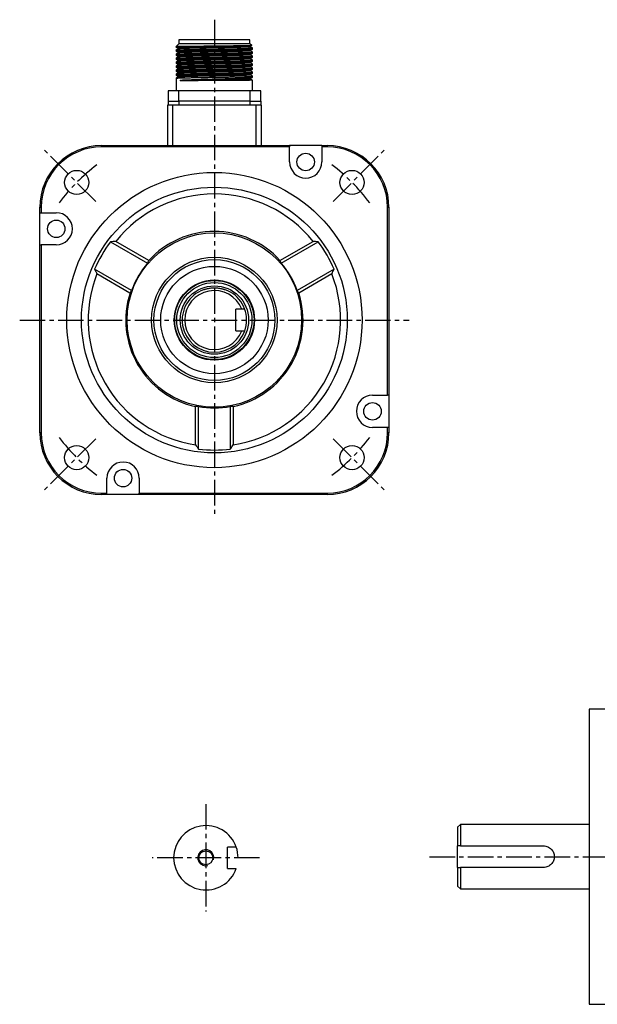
# Model space of a CAD drawing. Header units: millimetres. Extents: x 32176 to 34297, y 9810 to 10609.
# Tile 26 of 32: x 33770 to 33985, y 9969 to 10336. Entities that reach past the tile are written whole.
import ezdxf

# ---------------------------------------------------------------- set-up
doc = ezdxf.new("R2010")
doc.units = ezdxf.units.MM
doc.linetypes.add('CENTER2', pattern=[28.575, 19.05, -3.175, 3.175, -3.175])
doc.layers.add('Center', color=1, linetype='CENTER2')
doc.layers.add('Dim', color=2, linetype='Continuous')

msp = doc.modelspace()

# ---------------------------------------------------------------- linework, layer by layer
at = {"color": 7, "linetype": 'Continuous', "lineweight": 25}
for p, q in [((33828.95, 10326.91), (33828.34, 10326.29)), ((33828.34, 10326.29), (33828.34, 10326.11)), ((33832.4, 10326.29), (33828.34, 10326.29)), ((33829.34, 10327.29), (33828.96, 10326.92)), ((33829.34, 10328.79), (33829.34, 10327.29)), ((33842.59, 10328.79), (33829.34, 10328.79)), ((33855.84, 10327.29), (33829.34, 10327.29)), ((33855.84, 10328.79), (33842.59, 10328.79)), ((33855.84, 10327.29), (33855.84, 10328.79)), ((33856.48, 10326.65), (33855.84, 10327.29)), ((33856.06, 10326.18), (33856.06, 10326.42)), ((33856.48, 10326.65), (33856.07, 10326.42)), ((33856.07, 10326.42), (33856.07, 10326.17)), ((33856.07, 10326.17), (33856.84, 10325.73)), ((33828.34, 10324.98), (33828.34, 10324.61)), ((33828.34, 10323.48), (33828.34, 10323.11)), ((33829.1, 10325.67), (33829.1, 10325.42)), ((33829.1, 10324.17), (33829.1, 10323.92)), ((33829.1, 10322.67), (33829.1, 10322.42)), ((33856.07, 10324.67), (33856.07, 10324.91)), ((33856.07, 10323.17), (33856.07, 10323.41)), ((33856.84, 10325.36), (33856.84, 10325.73)), ((33856.84, 10323.86), (33856.84, 10324.23)), ((33856.84, 10322.36), (33856.84, 10322.73)), ((33828.34, 10321.98), (33828.34, 10321.61)), ((33828.34, 10320.48), (33828.34, 10320.11)), ((33828.34, 10318.98), (33828.34, 10318.61)), ((33829.1, 10321.17), (33829.1, 10320.92)), ((33829.1, 10319.67), (33829.1, 10319.42)), ((33856.07, 10321.67), (33856.07, 10321.91)), ((33856.07, 10320.17), (33856.07, 10320.41)), ((33856.07, 10318.67), (33856.07, 10318.91)), ((33856.84, 10320.86), (33856.84, 10321.23)), ((33856.84, 10319.36), (33856.84, 10319.73)), ((33828.34, 10317.48), (33828.34, 10317.11)), ((33828.34, 10315.98), (33828.34, 10315.61)), ((33829.1, 10318.17), (33829.1, 10317.92)), ((33829.1, 10316.67), (33829.1, 10316.42)), ((33829.1, 10315.17), (33829.1, 10314.92)), ((33856.07, 10317.17), (33856.07, 10317.41)), ((33856.07, 10315.67), (33856.07, 10315.91)), ((33856.84, 10317.86), (33856.84, 10318.23)), ((33856.84, 10316.36), (33856.84, 10316.73)), ((33856.84, 10314.86), (33856.84, 10315.23)), ((33828.34, 10314.48), (33828.34, 10309.79)), ((33829.83, 10313.78), (33829.83, 10313.53)), ((33856.08, 10314.16), (33856.08, 10314.41)), ((33856.84, 10313.73), (33856.08, 10314.16)), ((33856.84, 10309.79), (33856.84, 10313.73)), ((33825.34, 10309.79), (33825.34, 10305.89)), ((33829.34, 10309.79), (33825.34, 10309.79)), ((33829.34, 10305.89), (33829.34, 10309.79)), ((33855.84, 10309.79), (33829.34, 10309.79)), ((33855.84, 10309.79), (33855.84, 10305.89)), ((33859.84, 10309.79), (33855.84, 10309.79)), ((33859.84, 10305.89), (33859.84, 10309.79)), ((33827.09, 10304.39), (33825.09, 10304.39)), ((33825.09, 10304.39), (33825.09, 10289.39)), ((33825.34, 10305.89), (33829.34, 10305.89)), ((33825.34, 10305.89), (33825.34, 10304.39)), ((33858.09, 10304.39), (33827.09, 10304.39)), ((33827.09, 10289.39), (33827.09, 10304.39)), ((33855.84, 10305.89), (33829.34, 10305.89)), ((33829.34, 10305.89), (33829.34, 10304.39)), ((33855.84, 10305.89), (33859.84, 10305.89)), ((33855.84, 10305.89), (33855.84, 10304.39)), ((33860.09, 10304.39), (33858.09, 10304.39)), ((33858.09, 10289.39), (33858.09, 10304.39)), ((33859.84, 10305.89), (33859.84, 10304.39)), ((33860.09, 10289.39), (33860.09, 10304.39)), ((33800.59, 10288.89), (33800.59, 10289.39)), ((33800.59, 10289.39), (33870.59, 10289.39)), ((33870.59, 10289.39), (33870.59, 10288.89)), ((33882.59, 10289.39), (33870.59, 10289.39)), ((33882.59, 10289.39), (33882.59, 10288.89)), ((33882.59, 10289.39), (33884.59, 10289.39)), ((33884.59, 10289.39), (33884.59, 10288.89)), ((33870.59, 10288.89), (33800.59, 10288.89)), ((33870.59, 10283.28), (33870.59, 10288.89)), ((33884.59, 10288.89), (33882.59, 10288.89)), ((33882.59, 10288.89), (33882.59, 10283.28)), ((33777.59, 10264.39), (33777.59, 10266.39)), ((33777.59, 10266.39), (33778.09, 10266.39)), ((33777.59, 10264.39), (33778.09, 10264.39)), ((33777.59, 10252.39), (33777.59, 10264.39)), ((33778.09, 10266.39), (33778.09, 10264.39)), ((33778.09, 10264.39), (33783.7, 10264.39)), ((33907.09, 10196.39), (33907.09, 10266.39)), ((33907.09, 10266.39), (33907.59, 10266.39)), ((33907.59, 10266.39), (33907.59, 10196.39)), ((33803.92, 10253.56), (33817.69, 10245.61)), ((33818.16, 10246.58), (33805.84, 10253.69)), ((33867.01, 10246.58), (33879.33, 10253.69)), ((33867.48, 10245.61), (33881.25, 10253.56)), ((33777.59, 10252.39), (33778.09, 10252.39)), ((33777.59, 10182.39), (33777.59, 10252.39)), ((33778.09, 10252.39), (33778.09, 10182.39)), ((33783.7, 10252.39), (33778.09, 10252.39)), ((33811.76, 10235.34), (33798, 10243.29)), ((33887.17, 10243.29), (33873.41, 10235.34)), ((33811.16, 10234.45), (33798.84, 10241.57)), ((33886.33, 10241.57), (33874.01, 10234.45)), ((33852.83, 10228.39), (33850.59, 10228.39)), ((33850.59, 10220.39), (33850.59, 10228.39)), ((33850.59, 10220.39), (33852.83, 10220.39)), ((33901.47, 10196.39), (33907.09, 10196.39)), ((33907.59, 10196.39), (33907.09, 10196.39)), ((33907.59, 10196.39), (33907.59, 10184.39)), ((33835.59, 10177.92), (33835.59, 10192.14)), ((33836.66, 10176.33), (33836.66, 10192.22)), ((33848.51, 10192.22), (33848.51, 10176.33)), ((33849.59, 10192.14), (33849.59, 10177.92)), ((33907.09, 10184.39), (33901.47, 10184.39)), ((33907.09, 10182.39), (33907.09, 10184.39)), ((33907.59, 10184.39), (33907.09, 10184.39)), ((33907.59, 10184.39), (33907.59, 10182.39)), ((33778.09, 10182.39), (33777.59, 10182.39)), ((33907.59, 10182.39), (33907.09, 10182.39)), ((33802.59, 10159.89), (33802.59, 10165.5)), ((33814.59, 10165.5), (33814.59, 10159.89)), ((33800.59, 10159.89), (33802.59, 10159.89)), ((33800.59, 10159.39), (33800.59, 10159.89)), ((33802.59, 10159.39), (33800.59, 10159.39)), ((33802.59, 10159.39), (33802.59, 10159.89)), ((33814.59, 10159.39), (33802.59, 10159.39)), ((33814.59, 10159.89), (33884.59, 10159.89)), ((33814.59, 10159.39), (33814.59, 10159.89)), ((33884.59, 10159.39), (33814.59, 10159.39)), ((33884.59, 10159.89), (33884.59, 10159.39)), ((33988.18, 10079.47), (33982.18, 10079.47)), ((33982.18, 10079.47), (33982.18, 9969.47)), ((33934.18, 10036.47), (33933.18, 10035.47)), ((33982.18, 10036.47), (33934.18, 10036.47)), ((33934.18, 10036.47), (33934.18, 10028.47)), ((33933.18, 10035.47), (33933.18, 10028.47)), ((33850.73, 10028.06), (33847.42, 10028.06)), ((33847.42, 10020.06), (33847.42, 10028.06)), ((33933.18, 10020.47), (33933.18, 10028.47)), ((33934.18, 10028.47), (33965.18, 10028.47)), ((33847.42, 10020.06), (33850.73, 10020.06)), ((33933.18, 10020.47), (33933.18, 10013.47)), ((33934.18, 10020.47), (33934.18, 10012.47)), ((33965.18, 10020.47), (33934.18, 10020.47)), ((33933.18, 10013.47), (33934.18, 10012.47)), ((33934.18, 10012.47), (33982.18, 10012.47)), ((33982.18, 9969.47), (33988.18, 9969.47))]:
    msp.add_line(p, q, dxfattribs=at)
for centre, radius in [((33876.59, 10283.28), 3.25), ((33791.32, 10275.66), 4.5), ((33842.59, 10224.39), 55), ((33893.85, 10275.66), 4.5), ((33842.59, 10224.39), 49.5), ((33783.7, 10258.39), 3.25), ((33842.59, 10224.39), 32.5), ((33842.59, 10224.39), 23.37), ((33842.59, 10224.39), 22.5), ((33842.59, 10224.39), 20), ((33842.59, 10224.39), 14.95), ((33842.59, 10224.39), 14.75), ((33842.59, 10224.39), 14), ((33842.59, 10224.39), 12.75), ((33901.47, 10190.39), 3.25), ((33791.32, 10173.13), 4.5), ((33893.85, 10173.13), 4.5), ((33808.59, 10165.5), 3.25), ((33839.42, 10024.06), 2.6)]:
    msp.add_circle(centre, radius, dxfattribs=at)
for centre, radius, start, end in [((33800.59, 10266.39), 23, 90, 180), ((33884.59, 10266.39), 23, 0, 90), ((33800.59, 10266.39), 22.5, 90, 180), ((33884.59, 10266.39), 22.5, 0, 90), ((33876.59, 10283.28), 6, 180, 0), ((33842.59, 10224.39), 47, 38.5653, 141.4347), ((33783.7, 10258.39), 6, 270, 90), ((33842.59, 10224.39), 33, 42.2467, 137.7533), ((33842.59, 10224.39), 48.43, 142.9687, 157.0313), ((33842.59, 10224.39), 48.43, 22.9687, 37.0313), ((33842.59, 10224.39), 32.71, 139.5597, 160.4403), ((33842.59, 10224.39), 32.71, 19.5597, 40.4403), ((33842.59, 10224.39), 47, 158.5653, 261.4347), ((33842.59, 10224.39), 47, 278.5653, 21.4347), ((33842.59, 10224.39), 33, 162.2467, 257.7533), ((33842.59, 10224.39), 12, 109.4712, 70.5288), ((33842.59, 10224.39), 11, 21.3237, 338.6763), ((33842.59, 10224.39), 33, 282.2467, 17.7533), ((33901.47, 10190.39), 6, 90, 270), ((33842.59, 10224.39), 32.71, 259.5597, 280.4403), ((33800.59, 10182.39), 23, 180, 270), ((33800.59, 10182.39), 22.5, 180, 270), ((33884.59, 10182.39), 22.5, 270, 0), ((33884.59, 10182.39), 23, 270, 0), ((33842.59, 10224.39), 48.43, 262.9687, 277.0313), ((33808.59, 10165.5), 6, 0, 180), ((33839.42, 10024.06), 12, 19.4712, 340.5288)]:
    msp.add_arc(centre, radius, start, end, dxfattribs=at)
for points, knots in [([(33828.37, 10326.1), (33828.35, 10326.1), (33828.29, 10326.11), (33828.45, 10326.14), (33828.92, 10326.18), (33829.8, 10326.22), (33830.96, 10326.26), (33831.92, 10326.28), (33832.4, 10326.29)], [0, 0, 0, 0, 0.035095, 0.204479, 0.411659, 0.624848, 0.810292, 1, 1, 1, 1]), ([(33828.34, 10326.1), (33828.47, 10326.03), (33828.72, 10325.88), (33828.97, 10325.74), (33829.1, 10325.66)], [0, 0, 0, 0, 0.503932, 1, 1, 1, 1]), ([(33856.07, 10326.42), (33856.02, 10326.4), (33855.92, 10326.37), (33855.12, 10326.32), (33853.87, 10326.27), (33852.18, 10326.23), (33850.13, 10326.18), (33847.78, 10326.14), (33845.22, 10326.09), (33842.59, 10326.04), (33839.95, 10326), (33837.39, 10325.95), (33835.04, 10325.9), (33832.99, 10325.85), (33831.31, 10325.81), (33830.03, 10325.76), (33829.3, 10325.71), (33829.01, 10325.68), (33829.12, 10325.66), (33829.14, 10325.66)], [0, 0, 0, 0, 0.06132, 0.123843, 0.186366, 0.247686, 0.309007, 0.371529, 0.434052, 0.495372, 0.556693, 0.619216, 0.681738, 0.743059, 0.804379, 0.866902, 0.929424, 0.990745, 1, 1, 1, 1]), ([(33856.07, 10326.17), (33856.02, 10326.15), (33855.92, 10326.12), (33855.08, 10326.07), (33853.77, 10326.02), (33852.02, 10325.98), (33849.94, 10325.93), (33847.61, 10325.88), (33845.15, 10325.84), (33842.62, 10325.79), (33840.09, 10325.75), (33837.63, 10325.7), (33835.35, 10325.66), (33833.33, 10325.61), (33831.61, 10325.57), (33830.24, 10325.52), (33829.4, 10325.47), (33829.04, 10325.44), (33829.12, 10325.42), (33829.13, 10325.42)], [0, 0, 0, 0, 0.063266, 0.127771, 0.19222, 0.25534, 0.31876, 0.379322, 0.439807, 0.499146, 0.558436, 0.618901, 0.679477, 0.739085, 0.798147, 0.862515, 0.92714, 0.990712, 1, 1, 1, 1]), ([(33856.48, 10326.65), (33856.48, 10326.64), (33856.44, 10326.64), (33856.24, 10326.62), (33856.1, 10326.61), (33855.8, 10326.6), (33855.69, 10326.6), (33855.44, 10326.59), (33855.3, 10326.59), (33854.86, 10326.57), (33854.52, 10326.57), (33853.75, 10326.55), (33853.33, 10326.54), (33852.39, 10326.53), (33851.88, 10326.52), (33850.82, 10326.51), (33850.25, 10326.5), (33849.36, 10326.49), (33849.05, 10326.48), (33848.43, 10326.48), (33848.11, 10326.47), (33847.15, 10326.46), (33846.49, 10326.45), (33845.49, 10326.44), (33845.15, 10326.44), (33844.46, 10326.43), (33844.11, 10326.43), (33843.08, 10326.42), (33842.39, 10326.41), (33841.35, 10326.4), (33841.01, 10326.4), (33840.32, 10326.39), (33839.97, 10326.38), (33838.26, 10326.37), (33836.96, 10326.35), (33835.43, 10326.33), (33835.13, 10326.33), (33834.54, 10326.32), (33834.25, 10326.32), (33833.42, 10326.31), (33832.89, 10326.3), (33832.4, 10326.29)], [0, 0, 0, 0, 0.0625, 0.0625, 0.125, 0.125, 0.15625, 0.15625, 0.1875, 0.1875, 0.25, 0.25, 0.3125, 0.3125, 0.375, 0.375, 0.4375, 0.4375, 0.46875, 0.46875, 0.5, 0.5, 0.5625, 0.5625, 0.59375, 0.59375, 0.625, 0.625, 0.6875, 0.6875, 0.71875, 0.71875, 0.75, 0.75, 0.875, 0.875, 0.90625, 0.90625, 0.9375, 0.9375, 1, 1, 1, 1]), ([(33856.75, 10325.75), (33856.62, 10325.83), (33856.38, 10325.97), (33856.14, 10326.11), (33856.02, 10326.17)], [0, 0, 0, 0, 0.5232125, 1, 1, 1, 1]), ([(33828.37, 10324.6), (33828.35, 10324.6), (33828.29, 10324.61), (33828.45, 10324.64), (33828.92, 10324.68), (33829.83, 10324.72), (33831.11, 10324.76), (33832.7, 10324.8), (33834.59, 10324.84), (33836.69, 10324.88), (33838.98, 10324.92), (33841.34, 10324.96), (33843.77, 10325), (33846.14, 10325.04), (33848.42, 10325.08), (33850.53, 10325.12), (33852.42, 10325.16), (33854.02, 10325.2), (33855.31, 10325.24), (33856.2, 10325.28), (33856.71, 10325.32), (33856.78, 10325.34), (33856.8, 10325.35)], [0, 0, 0, 0, 0.008943, 0.052219, 0.105152, 0.15962, 0.212552, 0.26702, 0.319952, 0.37442, 0.427352, 0.481819, 0.534752, 0.589219, 0.642151, 0.696618, 0.749551, 0.80402, 0.856951, 0.911418, 0.959612, 1, 1, 1, 1]), ([(33828.37, 10323.1), (33828.35, 10323.1), (33828.29, 10323.11), (33828.45, 10323.14), (33828.91, 10323.18), (33829.82, 10323.22), (33831.1, 10323.26), (33832.69, 10323.3), (33834.58, 10323.34), (33836.67, 10323.38), (33838.96, 10323.42), (33841.32, 10323.46), (33843.75, 10323.5), (33846.12, 10323.54), (33848.41, 10323.58), (33850.51, 10323.62), (33852.41, 10323.66), (33854.01, 10323.7), (33855.3, 10323.74), (33856.19, 10323.78), (33856.74, 10323.82), (33856.8, 10323.84), (33856.84, 10323.86)], [0, 0, 0, 0, 0.008873, 0.051338, 0.1038, 0.157784, 0.210247, 0.264231, 0.316693, 0.370676, 0.423138, 0.477121, 0.529584, 0.583568, 0.636029, 0.690012, 0.742475, 0.796459, 0.848921, 0.902904, 0.950875, 1, 1, 1, 1]), ([(33828.37, 10321.6), (33828.35, 10321.6), (33828.29, 10321.61), (33828.45, 10321.64), (33828.91, 10321.68), (33829.82, 10321.72), (33831.1, 10321.76), (33832.69, 10321.8), (33834.58, 10321.84), (33836.67, 10321.88), (33838.96, 10321.92), (33841.32, 10321.96), (33843.75, 10322), (33846.12, 10322.04), (33848.41, 10322.08), (33850.51, 10322.12), (33852.41, 10322.16), (33854.01, 10322.2), (33855.3, 10322.24), (33856.19, 10322.28), (33856.71, 10322.32), (33856.77, 10322.34), (33856.8, 10322.35)], [0, 0, 0, 0, 0.0090699, 0.0519117, 0.1048397, 0.1593028, 0.2122309, 0.2666941, 0.3196214, 0.3740836, 0.427011, 0.4814733, 0.5344013, 0.5888642, 0.6417914, 0.6962535, 0.7491819, 0.8036453, 0.8565725, 0.9110346, 0.9594315, 1, 1, 1, 1]), ([(33828.34, 10324.98), (33828.34, 10324.99), (33828.42, 10325.01), (33828.78, 10325.04), (33829.06, 10325.05), (33829.78, 10325.09), (33830.23, 10325.1), (33831.27, 10325.13), (33831.87, 10325.15), (33833.15, 10325.18), (33833.87, 10325.19), (33835.42, 10325.23), (33836.26, 10325.24), (33838, 10325.27), (33838.91, 10325.29), (33840.75, 10325.32), (33841.68, 10325.34), (33843.49, 10325.37), (33844.42, 10325.38), (33846.26, 10325.41), (33847.17, 10325.43), (33848.91, 10325.46), (33849.75, 10325.48), (33851.3, 10325.51), (33852.02, 10325.52), (33853.3, 10325.55), (33853.9, 10325.57), (33854.94, 10325.6), (33855.39, 10325.62), (33856.11, 10325.65), (33856.39, 10325.67), (33856.75, 10325.7), (33856.84, 10325.71), (33856.84, 10325.73)], [0, 0, 0, 0, 0.0625, 0.0625, 0.125, 0.125, 0.1875, 0.1875, 0.25, 0.25, 0.3125, 0.3125, 0.375, 0.375, 0.4375, 0.4375, 0.5, 0.5, 0.5625, 0.5625, 0.625, 0.625, 0.6875, 0.6875, 0.75, 0.75, 0.8125, 0.8125, 0.875, 0.875, 0.9375, 0.9375, 1, 1, 1, 1]), ([(33829.1, 10325.42), (33828.98, 10325.35), (33828.72, 10325.2), (33828.47, 10325.06), (33828.34, 10324.98)], [0, 0, 0, 0, 0.4999957, 1, 1, 1, 1]), ([(33828.34, 10324.6), (33828.47, 10324.53), (33828.72, 10324.38), (33828.97, 10324.24), (33829.1, 10324.16)], [0, 0, 0, 0, 0.503914, 1, 1, 1, 1]), ([(33828.34, 10323.48), (33828.36, 10323.49), (33828.42, 10323.51), (33828.92, 10323.55), (33829.82, 10323.59), (33831.1, 10323.63), (33832.69, 10323.67), (33834.58, 10323.71), (33836.67, 10323.75), (33838.96, 10323.79), (33841.32, 10323.83), (33843.75, 10323.87), (33846.12, 10323.91), (33848.41, 10323.95), (33850.51, 10323.99), (33852.41, 10324.03), (33854.01, 10324.07), (33855.3, 10324.11), (33856.2, 10324.15), (33856.71, 10324.19), (33856.89, 10324.22), (33856.82, 10324.23), (33856.81, 10324.23)], [0, 0, 0, 0, 0.042456, 0.094907, 0.14888, 0.201332, 0.255304, 0.307755, 0.361727, 0.414177, 0.468149, 0.520601, 0.574573, 0.627024, 0.680995, 0.733447, 0.78742, 0.83987, 0.893842, 0.941803, 0.990917, 1, 1, 1, 1]), ([(33829.1, 10323.92), (33828.98, 10323.85), (33828.72, 10323.7), (33828.47, 10323.56), (33828.34, 10323.48)], [0, 0, 0, 0, 0.4999957, 1, 1, 1, 1]), ([(33828.34, 10323.1), (33828.47, 10323.03), (33828.72, 10322.88), (33828.97, 10322.74), (33829.1, 10322.66)], [0, 0, 0, 0, 0.5039196, 1, 1, 1, 1]), ([(33828.34, 10321.98), (33828.36, 10321.99), (33828.42, 10322.01), (33828.92, 10322.05), (33829.82, 10322.09), (33831.1, 10322.13), (33832.69, 10322.17), (33834.58, 10322.21), (33836.67, 10322.25), (33838.96, 10322.29), (33841.32, 10322.33), (33843.75, 10322.37), (33846.12, 10322.41), (33848.41, 10322.45), (33850.51, 10322.49), (33852.41, 10322.53), (33854.01, 10322.57), (33855.3, 10322.61), (33856.2, 10322.65), (33856.71, 10322.69), (33856.89, 10322.72), (33856.82, 10322.73), (33856.81, 10322.73)], [0, 0, 0, 0, 0.04246, 0.094916, 0.148894, 0.201351, 0.255328, 0.307784, 0.361761, 0.414217, 0.468194, 0.52065, 0.574628, 0.627083, 0.68106, 0.733517, 0.787495, 0.83995, 0.893927, 0.941893, 0.991011, 1, 1, 1, 1]), ([(33829.1, 10322.42), (33828.98, 10322.35), (33828.72, 10322.2), (33828.47, 10322.06), (33828.34, 10321.98)], [0, 0, 0, 0, 0.499996, 1, 1, 1, 1]), ([(33856.03, 10324.91), (33855.99, 10324.9), (33855.89, 10324.87), (33855.12, 10324.82), (33853.87, 10324.77), (33852.18, 10324.73), (33850.13, 10324.68), (33847.78, 10324.64), (33845.22, 10324.59), (33842.59, 10324.54), (33839.95, 10324.5), (33837.39, 10324.45), (33835.04, 10324.4), (33832.99, 10324.35), (33831.31, 10324.31), (33830.03, 10324.26), (33829.3, 10324.21), (33829.01, 10324.18), (33829.12, 10324.16), (33829.14, 10324.16)], [0, 0, 0, 0, 0.052563, 0.115671, 0.178778, 0.240672, 0.302566, 0.365674, 0.428781, 0.490675, 0.552569, 0.615676, 0.678784, 0.740678, 0.802572, 0.865679, 0.928787, 0.990681, 1, 1, 1, 1]), ([(33856.03, 10323.41), (33855.99, 10323.4), (33855.89, 10323.37), (33855.12, 10323.32), (33853.87, 10323.27), (33852.18, 10323.23), (33850.13, 10323.18), (33847.78, 10323.14), (33845.22, 10323.09), (33842.59, 10323.04), (33839.95, 10323), (33837.39, 10322.95), (33835.04, 10322.9), (33832.99, 10322.85), (33831.31, 10322.81), (33830.03, 10322.76), (33829.3, 10322.71), (33829.01, 10322.68), (33829.12, 10322.66), (33829.14, 10322.66)], [0, 0, 0, 0, 0.052578, 0.115684, 0.17879, 0.240682, 0.302575, 0.365681, 0.428787, 0.49068, 0.552572, 0.615678, 0.678784, 0.740677, 0.802569, 0.865675, 0.928781, 0.990674, 1, 1, 1, 1]), ([(33855.99, 10324.67), (33856, 10324.66), (33856.03, 10324.63), (33855.36, 10324.58), (33854.15, 10324.53), (33852.51, 10324.49), (33850.51, 10324.44), (33848.18, 10324.39), (33845.62, 10324.34), (33842.96, 10324.3), (33840.28, 10324.25), (33837.69, 10324.2), (33835.28, 10324.15), (33833.18, 10324.11), (33831.43, 10324.06), (33830.13, 10324.01), (33829.3, 10323.97), (33829.18, 10323.94), (33829.13, 10323.92)], [0, 0, 0, 0, 0.041294, 0.113399, 0.177848, 0.241278, 0.304131, 0.368359, 0.432791, 0.496156, 0.559058, 0.623319, 0.687733, 0.75103, 0.813988, 0.87828, 0.942673, 1, 1, 1, 1]), ([(33856.05, 10323.17), (33856.06, 10323.17), (33856.14, 10323.15), (33855.81, 10323.12), (33855.01, 10323.07), (33853.67, 10323.02), (33851.92, 10322.97), (33849.8, 10322.93), (33847.38, 10322.88), (33844.78, 10322.83), (33842.11, 10322.78), (33839.45, 10322.74), (33836.9, 10322.69), (33834.58, 10322.64), (33832.58, 10322.59), (33830.97, 10322.55), (33829.82, 10322.5), (33829.2, 10322.46), (33829.17, 10322.43), (33829.17, 10322.42)], [0, 0, 0, 0, 0.006148, 0.069441, 0.133849, 0.198106, 0.261003, 0.324363, 0.38879, 0.453014, 0.515862, 0.579287, 0.643731, 0.70792, 0.770724, 0.834213, 0.898671, 0.962824, 1, 1, 1, 1]), ([(33856.07, 10324.91), (33856.19, 10324.98), (33856.45, 10325.13), (33856.7, 10325.28), (33856.83, 10325.35)], [0, 0, 0, 0, 0.499996, 1, 1, 1, 1]), ([(33856.83, 10324.23), (33856.7, 10324.31), (33856.45, 10324.45), (33856.2, 10324.6), (33856.07, 10324.67)], [0, 0, 0, 0, 0.504102, 1, 1, 1, 1]), ([(33856.07, 10323.41), (33856.19, 10323.48), (33856.45, 10323.63), (33856.7, 10323.78), (33856.83, 10323.85)], [0, 0, 0, 0, 0.499996, 1, 1, 1, 1]), ([(33856.83, 10322.73), (33856.7, 10322.81), (33856.45, 10322.95), (33856.2, 10323.1), (33856.07, 10323.17)], [0, 0, 0, 0, 0.5040155, 1, 1, 1, 1]), ([(33856.07, 10321.91), (33856.19, 10321.98), (33856.45, 10322.13), (33856.7, 10322.28), (33856.83, 10322.35)], [0, 0, 0, 0, 0.4999957, 1, 1, 1, 1]), ([(33828.37, 10320.1), (33828.35, 10320.1), (33828.29, 10320.11), (33828.45, 10320.14), (33828.91, 10320.18), (33829.82, 10320.22), (33831.1, 10320.26), (33832.69, 10320.3), (33834.58, 10320.34), (33836.67, 10320.38), (33838.96, 10320.42), (33841.32, 10320.46), (33843.75, 10320.5), (33846.12, 10320.54), (33848.41, 10320.58), (33850.51, 10320.62), (33852.41, 10320.66), (33854.01, 10320.7), (33855.3, 10320.74), (33856.19, 10320.78), (33856.74, 10320.82), (33856.8, 10320.84), (33856.84, 10320.86)], [0, 0, 0, 0, 0.009087, 0.051543, 0.103994, 0.157967, 0.210418, 0.26439, 0.316841, 0.370812, 0.423263, 0.477234, 0.529685, 0.583658, 0.636108, 0.690079, 0.742531, 0.796504, 0.848954, 0.902925, 0.950886, 1, 1, 1, 1]), ([(33828.37, 10318.6), (33828.35, 10318.6), (33828.29, 10318.61), (33828.45, 10318.64), (33828.91, 10318.68), (33829.82, 10318.72), (33831.1, 10318.76), (33832.69, 10318.8), (33834.58, 10318.84), (33836.67, 10318.88), (33838.96, 10318.92), (33841.32, 10318.96), (33843.75, 10319), (33846.12, 10319.04), (33848.41, 10319.08), (33850.51, 10319.12), (33852.41, 10319.16), (33854.01, 10319.2), (33855.3, 10319.24), (33856.19, 10319.28), (33856.74, 10319.32), (33856.8, 10319.34), (33856.84, 10319.36)], [0, 0, 0, 0, 0.009023, 0.051481, 0.103936, 0.157912, 0.210366, 0.264342, 0.316796, 0.370771, 0.423225, 0.4772, 0.529655, 0.58363, 0.636084, 0.690059, 0.742514, 0.79649, 0.848944, 0.902919, 0.950883, 1, 1, 1, 1]), ([(33828.34, 10321.6), (33828.47, 10321.53), (33828.72, 10321.38), (33828.97, 10321.24), (33829.1, 10321.16)], [0, 0, 0, 0, 0.504012, 1, 1, 1, 1]), ([(33828.34, 10320.48), (33828.36, 10320.49), (33828.42, 10320.51), (33828.92, 10320.55), (33829.82, 10320.59), (33831.1, 10320.63), (33832.69, 10320.67), (33834.58, 10320.71), (33836.67, 10320.75), (33838.96, 10320.79), (33841.32, 10320.83), (33843.75, 10320.87), (33846.12, 10320.91), (33848.41, 10320.95), (33850.51, 10320.99), (33852.41, 10321.03), (33854.01, 10321.07), (33855.3, 10321.11), (33856.2, 10321.15), (33856.71, 10321.19), (33856.89, 10321.22), (33856.82, 10321.23), (33856.81, 10321.23)], [0, 0, 0, 0, 0.042465, 0.094928, 0.148912, 0.201375, 0.255359, 0.307821, 0.361804, 0.414267, 0.46825, 0.520713, 0.574697, 0.627159, 0.681142, 0.733605, 0.787589, 0.840051, 0.894034, 0.942006, 0.991131, 1, 1, 1, 1]), ([(33829.1, 10320.92), (33828.98, 10320.85), (33828.72, 10320.7), (33828.47, 10320.56), (33828.34, 10320.48)], [0, 0, 0, 0, 0.499996, 1, 1, 1, 1]), ([(33828.34, 10320.1), (33828.47, 10320.03), (33828.72, 10319.88), (33828.97, 10319.74), (33829.1, 10319.66)], [0, 0, 0, 0, 0.504102, 1, 1, 1, 1]), ([(33828.34, 10318.98), (33828.36, 10318.99), (33828.42, 10319.01), (33828.92, 10319.05), (33829.82, 10319.09), (33831.1, 10319.13), (33832.69, 10319.17), (33834.58, 10319.21), (33836.67, 10319.25), (33838.96, 10319.29), (33841.32, 10319.33), (33843.75, 10319.37), (33846.12, 10319.41), (33848.41, 10319.45), (33850.51, 10319.49), (33852.41, 10319.53), (33854.01, 10319.57), (33855.3, 10319.61), (33856.2, 10319.65), (33856.71, 10319.69), (33856.89, 10319.72), (33856.82, 10319.73), (33856.81, 10319.73)], [0, 0, 0, 0, 0.042466, 0.094929, 0.148914, 0.201377, 0.255362, 0.307824, 0.361808, 0.414271, 0.468255, 0.520718, 0.574703, 0.627165, 0.681149, 0.733613, 0.787598, 0.840061, 0.894044, 0.942016, 0.991142, 1, 1, 1, 1]), ([(33829.1, 10319.42), (33828.98, 10319.35), (33828.72, 10319.2), (33828.47, 10319.06), (33828.34, 10318.98)], [0, 0, 0, 0, 0.499996, 1, 1, 1, 1]), ([(33856.03, 10321.91), (33855.99, 10321.9), (33855.89, 10321.87), (33855.12, 10321.82), (33853.87, 10321.77), (33852.18, 10321.73), (33850.13, 10321.68), (33847.78, 10321.64), (33845.22, 10321.59), (33842.59, 10321.54), (33839.95, 10321.5), (33837.39, 10321.45), (33835.04, 10321.4), (33832.99, 10321.35), (33831.31, 10321.31), (33830.03, 10321.26), (33829.3, 10321.21), (33829.01, 10321.18), (33829.12, 10321.16), (33829.14, 10321.16)], [0, 0, 0, 0, 0.052526, 0.115628, 0.17873, 0.240618, 0.302507, 0.365609, 0.428711, 0.4906, 0.552489, 0.615591, 0.678693, 0.740582, 0.80247, 0.865572, 0.928674, 0.990563, 1, 1, 1, 1]), ([(33856.03, 10320.41), (33855.99, 10320.4), (33855.89, 10320.37), (33855.12, 10320.32), (33853.87, 10320.27), (33852.18, 10320.23), (33850.13, 10320.18), (33847.78, 10320.14), (33845.22, 10320.09), (33842.59, 10320.04), (33839.95, 10320), (33837.39, 10319.95), (33835.04, 10319.9), (33832.99, 10319.85), (33831.31, 10319.81), (33830.03, 10319.76), (33829.3, 10319.71), (33829.01, 10319.68), (33829.12, 10319.66), (33829.14, 10319.66)], [0, 0, 0, 0, 0.052375, 0.11548, 0.178585, 0.240477, 0.302368, 0.365473, 0.428578, 0.49047, 0.552362, 0.615467, 0.678572, 0.740464, 0.802356, 0.865461, 0.928566, 0.990457, 1, 1, 1, 1]), ([(33856.03, 10318.91), (33855.99, 10318.9), (33855.89, 10318.87), (33855.12, 10318.82), (33853.87, 10318.77), (33852.18, 10318.73), (33850.13, 10318.68), (33847.78, 10318.64), (33845.22, 10318.59), (33842.59, 10318.54), (33839.95, 10318.5), (33837.39, 10318.45), (33835.04, 10318.4), (33832.99, 10318.35), (33831.31, 10318.31), (33830.03, 10318.26), (33829.3, 10318.21), (33829.01, 10318.18), (33829.12, 10318.16), (33829.14, 10318.16)], [0, 0, 0, 0, 0.05237, 0.11548, 0.17859, 0.240486, 0.302382, 0.365492, 0.428602, 0.490498, 0.552394, 0.615504, 0.678614, 0.74051, 0.802406, 0.865516, 0.928626, 0.990522, 1, 1, 1, 1]), ([(33856.01, 10321.67), (33856.03, 10321.66), (33856.08, 10321.64), (33855.61, 10321.6), (33854.64, 10321.55), (33853.16, 10321.5), (33851.28, 10321.46), (33849.06, 10321.41), (33846.57, 10321.36), (33843.94, 10321.31), (33841.26, 10321.27), (33838.63, 10321.22), (33836.13, 10321.17), (33833.91, 10321.12), (33832.03, 10321.08), (33830.54, 10321.03), (33829.54, 10320.98), (33829.06, 10320.94), (33829.13, 10320.93), (33829.14, 10320.92)], [0, 0, 0, 0, 0.026015, 0.089799, 0.154303, 0.21825, 0.280916, 0.344751, 0.409259, 0.473157, 0.535819, 0.599705, 0.664213, 0.728061, 0.790726, 0.85466, 0.919166, 0.990795, 1, 1, 1, 1]), ([(33856, 10320.17), (33856, 10320.16), (33856.01, 10320.13), (33855.26, 10320.08), (33853.88, 10320.02), (33851.92, 10319.97), (33849.5, 10319.92), (33846.73, 10319.86), (33843.76, 10319.81), (33840.74, 10319.76), (33837.8, 10319.71), (33835.1, 10319.65), (33832.78, 10319.6), (33830.93, 10319.55), (33829.7, 10319.49), (33829.11, 10319.45), (33829.16, 10319.43), (33829.17, 10319.42)], [0, 0, 0, 0, 0.046111, 0.118319, 0.190726, 0.261591, 0.332985, 0.405517, 0.477375, 0.547962, 0.620123, 0.692558, 0.763493, 0.834804, 0.907325, 0.979245, 1, 1, 1, 1]), ([(33855.99, 10318.67), (33856.01, 10318.66), (33856.06, 10318.63), (33855.42, 10318.59), (33854.15, 10318.53), (33852.27, 10318.48), (33849.92, 10318.43), (33847.2, 10318.37), (33844.25, 10318.32), (33841.23, 10318.27), (33838.27, 10318.22), (33835.52, 10318.16), (33833.13, 10318.11), (33831.19, 10318.06), (33829.86, 10318), (33829.17, 10317.96), (33829.18, 10317.93), (33829.18, 10317.92)], [0, 0, 0, 0, 0.034459, 0.106465, 0.178966, 0.250155, 0.321205, 0.393676, 0.465767, 0.536335, 0.608282, 0.680799, 0.752075, 0.823044, 0.895492, 0.967634, 1, 1, 1, 1]), ([(33856.83, 10321.23), (33856.7, 10321.31), (33856.45, 10321.45), (33856.2, 10321.6), (33856.07, 10321.67)], [0, 0, 0, 0, 0.50392, 1, 1, 1, 1]), ([(33856.07, 10320.41), (33856.19, 10320.48), (33856.45, 10320.63), (33856.7, 10320.78), (33856.83, 10320.85)], [0, 0, 0, 0, 0.499996, 1, 1, 1, 1]), ([(33856.83, 10319.73), (33856.7, 10319.81), (33856.45, 10319.95), (33856.2, 10320.1), (33856.07, 10320.17)], [0, 0, 0, 0, 0.503913, 1, 1, 1, 1]), ([(33856.07, 10318.91), (33856.19, 10318.98), (33856.45, 10319.13), (33856.7, 10319.28), (33856.83, 10319.35)], [0, 0, 0, 0, 0.4999957, 1, 1, 1, 1]), ([(33856.83, 10318.23), (33856.7, 10318.31), (33856.45, 10318.45), (33856.2, 10318.6), (33856.07, 10318.67)], [0, 0, 0, 0, 0.503932, 1, 1, 1, 1]), ([(33828.37, 10317.1), (33828.35, 10317.1), (33828.29, 10317.11), (33828.45, 10317.14), (33828.91, 10317.18), (33829.82, 10317.22), (33831.1, 10317.26), (33832.69, 10317.3), (33834.58, 10317.34), (33836.67, 10317.38), (33838.96, 10317.42), (33841.32, 10317.46), (33843.75, 10317.5), (33846.12, 10317.54), (33848.41, 10317.58), (33850.51, 10317.62), (33852.41, 10317.66), (33854.01, 10317.7), (33855.3, 10317.74), (33856.19, 10317.78), (33856.71, 10317.82), (33856.77, 10317.84), (33856.8, 10317.85)], [0, 0, 0, 0, 0.0089641, 0.0518125, 0.1047487, 0.15922, 0.2121563, 0.2666277, 0.3195631, 0.3740337, 0.4269692, 0.4814398, 0.5343759, 0.5888471, 0.6417825, 0.6962529, 0.7491893, 0.803661, 0.8565964, 0.9110668, 0.9594711, 1, 1, 1, 1]), ([(33828.37, 10315.6), (33828.35, 10315.6), (33828.29, 10315.61), (33828.45, 10315.64), (33828.91, 10315.68), (33829.82, 10315.72), (33831.1, 10315.76), (33832.69, 10315.8), (33834.58, 10315.84), (33836.67, 10315.88), (33838.96, 10315.92), (33841.32, 10315.96), (33843.75, 10316), (33846.12, 10316.04), (33848.41, 10316.08), (33850.51, 10316.12), (33852.41, 10316.16), (33854.01, 10316.2), (33855.3, 10316.24), (33856.19, 10316.28), (33856.74, 10316.32), (33856.8, 10316.34), (33856.84, 10316.36)], [0, 0, 0, 0, 0.008745, 0.051215, 0.103685, 0.157676, 0.210145, 0.264136, 0.316605, 0.370595, 0.423063, 0.477054, 0.529523, 0.583514, 0.635982, 0.689972, 0.742442, 0.796433, 0.848902, 0.902892, 0.950869, 1, 1, 1, 1]), ([(33828.34, 10318.6), (33828.47, 10318.53), (33828.72, 10318.38), (33828.97, 10318.24), (33829.1, 10318.16)], [0, 0, 0, 0, 0.504046, 1, 1, 1, 1]), ([(33828.34, 10317.48), (33828.36, 10317.49), (33828.42, 10317.51), (33828.92, 10317.55), (33829.82, 10317.59), (33831.1, 10317.63), (33832.69, 10317.67), (33834.58, 10317.71), (33836.67, 10317.75), (33838.96, 10317.79), (33841.32, 10317.83), (33843.75, 10317.87), (33846.12, 10317.91), (33848.41, 10317.95), (33850.51, 10317.99), (33852.41, 10318.03), (33854.01, 10318.07), (33855.3, 10318.11), (33856.2, 10318.15), (33856.71, 10318.19), (33856.89, 10318.22), (33856.82, 10318.23), (33856.81, 10318.23)], [0, 0, 0, 0, 0.042465, 0.094927, 0.14891, 0.201372, 0.255356, 0.307817, 0.3618, 0.414261, 0.468244, 0.520706, 0.574689, 0.627151, 0.681133, 0.733596, 0.787579, 0.840041, 0.894023, 0.941994, 0.991118, 1, 1, 1, 1]), ([(33829.1, 10317.92), (33828.98, 10317.85), (33828.72, 10317.7), (33828.47, 10317.56), (33828.34, 10317.48)], [0, 0, 0, 0, 0.499996, 1, 1, 1, 1]), ([(33828.34, 10317.1), (33828.47, 10317.03), (33828.72, 10316.88), (33828.97, 10316.74), (33829.1, 10316.66)], [0, 0, 0, 0, 0.503924, 1, 1, 1, 1]), ([(33828.34, 10315.98), (33828.36, 10315.99), (33828.42, 10316.01), (33828.92, 10316.05), (33829.82, 10316.09), (33831.1, 10316.13), (33832.69, 10316.17), (33834.58, 10316.21), (33836.67, 10316.25), (33838.96, 10316.29), (33841.32, 10316.33), (33843.75, 10316.37), (33846.12, 10316.41), (33848.41, 10316.45), (33850.51, 10316.49), (33852.41, 10316.53), (33854.01, 10316.57), (33855.3, 10316.61), (33856.2, 10316.65), (33856.71, 10316.69), (33856.89, 10316.72), (33856.82, 10316.73), (33856.81, 10316.73)], [0, 0, 0, 0, 0.042465, 0.094927, 0.14891, 0.201372, 0.255356, 0.307817, 0.3618, 0.414261, 0.468244, 0.520705, 0.574689, 0.62715, 0.681133, 0.733595, 0.787579, 0.84004, 0.894022, 0.941993, 0.991117, 1, 1, 1, 1]), ([(33829.1, 10316.42), (33828.98, 10316.35), (33828.72, 10316.2), (33828.47, 10316.06), (33828.34, 10315.98)], [0, 0, 0, 0, 0.499996, 1, 1, 1, 1]), ([(33828.34, 10315.6), (33828.47, 10315.53), (33828.72, 10315.38), (33828.97, 10315.24), (33829.1, 10315.16)], [0, 0, 0, 0, 0.5038017, 1, 1, 1, 1]), ([(33828.34, 10314.48), (33828.36, 10314.49), (33828.42, 10314.51), (33828.92, 10314.55), (33829.82, 10314.59), (33831.1, 10314.63), (33832.69, 10314.67), (33834.58, 10314.71), (33836.67, 10314.75), (33838.96, 10314.79), (33841.32, 10314.83), (33843.75, 10314.87), (33846.12, 10314.91), (33848.41, 10314.95), (33850.51, 10314.99), (33852.41, 10315.03), (33854.01, 10315.07), (33855.3, 10315.11), (33856.2, 10315.15), (33856.71, 10315.19), (33856.89, 10315.22), (33856.82, 10315.23), (33856.81, 10315.23)], [0, 0, 0, 0, 0.0424671, 0.0949322, 0.1489188, 0.201384, 0.2553707, 0.3078351, 0.3618209, 0.4142853, 0.4682712, 0.5207362, 0.5747227, 0.627187, 0.6811728, 0.7336381, 0.7876251, 0.8400894, 0.8940751, 0.9420486, 0.9911756, 1, 1, 1, 1]), ([(33856.03, 10317.41), (33855.99, 10317.4), (33855.89, 10317.37), (33855.12, 10317.32), (33853.87, 10317.27), (33852.18, 10317.23), (33850.13, 10317.18), (33847.78, 10317.14), (33845.22, 10317.09), (33842.59, 10317.04), (33839.95, 10317), (33837.39, 10316.95), (33835.04, 10316.9), (33832.99, 10316.85), (33831.31, 10316.81), (33830.03, 10316.76), (33829.3, 10316.71), (33829.01, 10316.68), (33829.12, 10316.66), (33829.14, 10316.66)], [0, 0, 0, 0, 0.052488, 0.115599, 0.178711, 0.240609, 0.302507, 0.365619, 0.42873, 0.490628, 0.552526, 0.615638, 0.678749, 0.740648, 0.802546, 0.865657, 0.928769, 0.990667, 1, 1, 1, 1]), ([(33856.03, 10315.91), (33855.99, 10315.9), (33855.89, 10315.87), (33855.12, 10315.82), (33853.87, 10315.77), (33852.18, 10315.73), (33850.13, 10315.68), (33847.78, 10315.64), (33845.22, 10315.59), (33842.59, 10315.54), (33839.95, 10315.5), (33837.39, 10315.45), (33835.04, 10315.4), (33832.99, 10315.35), (33831.31, 10315.31), (33830.03, 10315.26), (33829.3, 10315.21), (33829.01, 10315.18), (33829.12, 10315.16), (33829.13, 10315.16)], [0, 0, 0, 0, 0.052642, 0.115753, 0.178865, 0.240762, 0.30266, 0.365771, 0.428882, 0.49078, 0.552678, 0.615789, 0.6789, 0.740797, 0.802695, 0.865806, 0.928917, 0.990815, 1, 1, 1, 1]), ([(33856.03, 10315.67), (33856.04, 10315.66), (33856.14, 10315.64), (33855.69, 10315.61), (33854.64, 10315.55), (33852.93, 10315.5), (33850.73, 10315.45), (33848.12, 10315.39), (33845.23, 10315.34), (33842.22, 10315.29), (33839.22, 10315.23), (33836.38, 10315.18), (33833.86, 10315.12), (33831.77, 10315.07), (33830.22, 10315.02), (33829.29, 10314.97), (33829.2, 10314.94), (33829.16, 10314.92)], [0, 0, 0, 0, 0.011388, 0.082833, 0.155359, 0.227153, 0.297746, 0.369932, 0.442332, 0.513198, 0.584563, 0.65708, 0.728938, 0.799509, 0.871647, 0.944075, 1, 1, 1, 1]), ([(33856, 10317.17), (33856.02, 10317.16), (33856.1, 10317.14), (33855.57, 10317.1), (33854.4, 10317.04), (33852.61, 10316.99), (33850.33, 10316.94), (33847.66, 10316.88), (33844.74, 10316.83), (33841.72, 10316.78), (33838.74, 10316.72), (33835.94, 10316.67), (33833.49, 10316.62), (33831.47, 10316.57), (33830.03, 10316.51), (33829.23, 10316.46), (33829.19, 10316.43), (33829.18, 10316.42)], [0, 0, 0, 0, 0.022882, 0.094634, 0.167175, 0.238693, 0.309459, 0.381815, 0.454088, 0.524749, 0.596432, 0.668976, 0.74057, 0.811284, 0.883605, 0.955917, 1, 1, 1, 1]), ([(33856.07, 10317.41), (33856.19, 10317.48), (33856.45, 10317.63), (33856.7, 10317.78), (33856.83, 10317.85)], [0, 0, 0, 0, 0.499996, 1, 1, 1, 1]), ([(33856.83, 10316.73), (33856.7, 10316.81), (33856.45, 10316.95), (33856.2, 10317.1), (33856.07, 10317.17)], [0, 0, 0, 0, 0.503929, 1, 1, 1, 1]), ([(33856.07, 10315.91), (33856.19, 10315.98), (33856.45, 10316.13), (33856.7, 10316.28), (33856.83, 10316.35)], [0, 0, 0, 0, 0.499996, 1, 1, 1, 1]), ([(33856.83, 10315.23), (33856.7, 10315.31), (33856.45, 10315.45), (33856.2, 10315.6), (33856.07, 10315.67)], [0, 0, 0, 0, 0.503874, 1, 1, 1, 1]), ([(33829.1, 10314.92), (33828.98, 10314.85), (33828.72, 10314.7), (33828.47, 10314.56), (33828.34, 10314.48)], [0, 0, 0, 0, 0.4999959, 1, 1, 1, 1]), ([(33829.83, 10313.78), (33830.11, 10313.79), (33830.78, 10313.83), (33832.17, 10313.89), (33833.95, 10313.96), (33836, 10314.03), (33838.22, 10314.1), (33840.59, 10314.17), (33842.98, 10314.23), (33845.39, 10314.3), (33847.7, 10314.37), (33849.88, 10314.44), (33851.84, 10314.51), (33853.55, 10314.58), (33854.94, 10314.64), (33855.97, 10314.71), (33856.63, 10314.78), (33856.72, 10314.82), (33856.76, 10314.84)], [0, 0, 0, 0, 0.0479343, 0.11127, 0.1764424, 0.2397785, 0.3049512, 0.3682873, 0.4334602, 0.4967962, 0.5619691, 0.625305, 0.6904778, 0.7538135, 0.818986, 0.8823217, 0.9474942, 1, 1, 1, 1]), ([(33829.83, 10313.78), (33830.23, 10313.79), (33831.02, 10313.82), (33832.71, 10313.86), (33834.81, 10313.9), (33837.33, 10313.95), (33840.03, 10314), (33842.8, 10314.05), (33845.55, 10314.09), (33848.16, 10314.14), (33850.53, 10314.19), (33852.54, 10314.23), (33854.14, 10314.28), (33855.27, 10314.33), (33855.93, 10314.37), (33855.99, 10314.39), (33856.02, 10314.4)], [0, 0, 0, 0, 0.064741, 0.129267, 0.206188, 0.282803, 0.35911, 0.435111, 0.510804, 0.586191, 0.66127, 0.736043, 0.807573, 0.878822, 0.949784, 1, 1, 1, 1]), ([(33856.05, 10314.16), (33856.02, 10314.15), (33855.96, 10314.12), (33855.28, 10314.08), (33854.14, 10314.03), (33852.54, 10313.98), (33850.53, 10313.94), (33848.16, 10313.89), (33845.55, 10313.84), (33842.8, 10313.8), (33840.03, 10313.75), (33837.33, 10313.7), (33834.81, 10313.65), (33832.71, 10313.61), (33831.02, 10313.57), (33830.23, 10313.54), (33829.83, 10313.53)], [0, 0, 0, 0, 0.0621833, 0.1322507, 0.2026022, 0.2732313, 0.3470624, 0.4211951, 0.4956326, 0.5703714, 0.6454153, 0.7207602, 0.7964104, 0.8723614, 0.9360752, 1, 1, 1, 1]), ([(33856.84, 10313.73), (33856.84, 10313.72), (33856.82, 10313.72), (33856.75, 10313.72), (33856.7, 10313.72), (33856.5, 10313.71), (33856.3, 10313.71), (33855.91, 10313.7), (33855.76, 10313.7), (33855.44, 10313.69), (33855.26, 10313.69), (33854.68, 10313.68), (33854.24, 10313.68), (33853.51, 10313.67), (33853.25, 10313.67), (33852.7, 10313.67), (33852.41, 10313.67), (33851.52, 10313.66), (33850.89, 10313.66), (33849.89, 10313.65), (33849.55, 10313.65), (33848.84, 10313.64), (33848.48, 10313.64), (33847.37, 10313.64), (33846.62, 10313.63), (33845.47, 10313.62), (33845.08, 10313.62), (33844.29, 10313.62), (33843.89, 10313.62), (33842.69, 10313.61), (33841.9, 10313.61), (33840.72, 10313.6), (33840.33, 10313.6), (33839.54, 10313.59), (33839.15, 10313.59), (33838, 10313.59), (33837.26, 10313.58), (33836.18, 10313.57), (33835.83, 10313.57), (33835.14, 10313.57), (33834.8, 10313.57), (33833.81, 10313.56), (33833.2, 10313.56), (33832.35, 10313.55), (33832.08, 10313.55), (33831.56, 10313.54), (33831.31, 10313.54), (33830.6, 10313.53), (33830.19, 10313.53), (33829.83, 10313.53)], [0, 0, 0, 0, 0.03125, 0.03125, 0.0625, 0.0625, 0.125, 0.125, 0.15625, 0.15625, 0.1875, 0.1875, 0.25, 0.25, 0.28125, 0.28125, 0.3125, 0.3125, 0.375, 0.375, 0.40625, 0.40625, 0.4375, 0.4375, 0.5, 0.5, 0.53125, 0.53125, 0.5625, 0.5625, 0.625, 0.625, 0.65625, 0.65625, 0.6875, 0.6875, 0.75, 0.75, 0.78125, 0.78125, 0.8125, 0.8125, 0.875, 0.875, 0.90625, 0.90625, 0.9375, 0.9375, 1, 1, 1, 1]), ([(33856.53, 10313.78), (33856.41, 10313.85), (33856.23, 10313.95), (33856.05, 10314.06), (33856, 10314.09)], [0, 0, 0, 0, 0.707231, 1, 1, 1, 1]), ([(33856.07, 10314.4), (33856.2, 10314.48), (33856.45, 10314.62), (33856.71, 10314.77), (33856.83, 10314.85)], [0, 0, 0, 0, 0.4999906, 1, 1, 1, 1]), ([(33805.84, 10253.69), (33805.52, 10253.67), (33804.88, 10253.63), (33804.24, 10253.58), (33803.92, 10253.56)], [0, 0, 0, 0, 0.4961476, 1, 1, 1, 1]), ([(33881.25, 10253.56), (33880.93, 10253.58), (33880.29, 10253.63), (33879.65, 10253.67), (33879.33, 10253.69)], [0, 0, 0, 0, 0.503852, 1, 1, 1, 1]), ([(33817.69, 10245.61), (33817.76, 10245.77), (33817.92, 10246.1), (33818.08, 10246.42), (33818.16, 10246.58)], [0, 0, 0, 0, 0.499722, 1, 1, 1, 1]), ([(33867.01, 10246.58), (33867.09, 10246.42), (33867.25, 10246.1), (33867.41, 10245.77), (33867.48, 10245.61)], [0, 0, 0, 0, 0.500278, 1, 1, 1, 1]), ([(33798, 10243.29), (33798.14, 10243), (33798.41, 10242.43), (33798.7, 10241.85), (33798.84, 10241.57)], [0, 0, 0, 0, 0.503852, 1, 1, 1, 1]), ([(33886.33, 10241.57), (33886.47, 10241.85), (33886.76, 10242.43), (33887.03, 10243), (33887.17, 10243.29)], [0, 0, 0, 0, 0.496148, 1, 1, 1, 1]), ([(33811.16, 10234.45), (33811.26, 10234.6), (33811.45, 10234.9), (33811.66, 10235.2), (33811.76, 10235.34)], [0, 0, 0, 0, 0.500278, 1, 1, 1, 1]), ([(33838.59, 10235.71), (33838.59, 10235.71), (33838.61, 10235.71), (33838.71, 10235.75), (33838.79, 10235.78), (33838.99, 10235.84), (33839.12, 10235.88), (33839.41, 10235.96), (33839.57, 10236.01), (33839.94, 10236.1), (33840.14, 10236.14), (33840.58, 10236.22), (33840.81, 10236.26), (33841.29, 10236.32), (33841.54, 10236.35), (33842.06, 10236.38), (33842.32, 10236.39), (33842.84, 10236.39), (33843.11, 10236.38), (33843.63, 10236.35), (33843.88, 10236.32), (33844.36, 10236.26), (33844.59, 10236.22), (33845.03, 10236.14), (33845.23, 10236.1), (33845.6, 10236.01), (33845.76, 10235.96), (33846.05, 10235.88), (33846.18, 10235.84), (33846.38, 10235.78), (33846.45, 10235.75), (33846.56, 10235.71), (33846.59, 10235.71), (33846.59, 10235.71)], [0, 0, 0, 0, 0.0625, 0.0625, 0.125, 0.125, 0.1875, 0.1875, 0.25, 0.25, 0.3125, 0.3125, 0.375, 0.375, 0.4375, 0.4375, 0.5, 0.5, 0.5625, 0.5625, 0.625, 0.625, 0.6875, 0.6875, 0.75, 0.75, 0.8125, 0.8125, 0.875, 0.875, 0.9375, 0.9375, 1, 1, 1, 1]), ([(33873.41, 10235.34), (33873.51, 10235.2), (33873.72, 10234.9), (33873.91, 10234.6), (33874.01, 10234.45)], [0, 0, 0, 0, 0.499722, 1, 1, 1, 1]), ([(33853.9, 10228.39), (33853.72, 10228.39), (33853.36, 10228.39), (33853.01, 10228.39), (33852.83, 10228.39)], [0, 0, 0, 0, 0.511571, 1, 1, 1, 1]), ([(33852.83, 10220.39), (33853.01, 10220.39), (33853.36, 10220.39), (33853.72, 10220.39), (33853.9, 10220.39)], [0, 0, 0, 0, 0.488429, 1, 1, 1, 1]), ([(33836.66, 10192.22), (33836.48, 10192.2), (33836.12, 10192.17), (33835.76, 10192.15), (33835.59, 10192.14)], [0, 0, 0, 0, 0.499722, 1, 1, 1, 1]), ([(33849.59, 10192.14), (33849.41, 10192.15), (33849.05, 10192.17), (33848.69, 10192.2), (33848.51, 10192.22)], [0, 0, 0, 0, 0.500278, 1, 1, 1, 1]), ([(33835.59, 10177.92), (33835.76, 10177.65), (33836.12, 10177.12), (33836.48, 10176.59), (33836.66, 10176.33)], [0, 0, 0, 0, 0.496148, 1, 1, 1, 1]), ([(33848.51, 10176.33), (33848.69, 10176.59), (33849.05, 10177.12), (33849.41, 10177.65), (33849.59, 10177.92)], [0, 0, 0, 0, 0.503852, 1, 1, 1, 1]), ([(33934.18, 10028.47), (33934.01, 10028.47), (33933.68, 10028.47), (33933.35, 10028.47), (33933.18, 10028.47)], [0, 0, 0, 0, 0.511571, 1, 1, 1, 1]), ([(33965.18, 10028.47), (33965.45, 10028.47), (33965.71, 10028.45), (33966.23, 10028.34), (33966.48, 10028.26), (33966.96, 10028.06), (33967.19, 10027.94), (33967.63, 10027.65), (33967.83, 10027.48), (33968.2, 10027.12), (33968.36, 10026.92), (33968.65, 10026.48), (33968.78, 10026.25), (33968.98, 10025.77), (33969.05, 10025.52), (33969.16, 10025), (33969.18, 10024.74), (33969.19, 10024.21), (33969.16, 10023.95), (33969.06, 10023.43), (33968.98, 10023.18), (33968.78, 10022.69), (33968.65, 10022.46), (33968.36, 10022.03), (33968.2, 10021.83), (33967.83, 10021.46), (33967.63, 10021.3), (33967.2, 10021.01), (33966.96, 10020.88), (33966.48, 10020.68), (33966.23, 10020.6), (33965.72, 10020.5), (33965.45, 10020.47), (33965.18, 10020.47)], [0, 0, 0, 0, 0.0625, 0.0625, 0.125, 0.125, 0.1875, 0.1875, 0.25, 0.25, 0.3125, 0.3125, 0.375, 0.375, 0.4375, 0.4375, 0.5, 0.5, 0.5625, 0.5625, 0.625, 0.625, 0.6875, 0.6875, 0.75, 0.75, 0.8125, 0.8125, 0.875, 0.875, 0.9375, 0.9375, 1, 1, 1, 1]), ([(33933.18, 10020.47), (33933.35, 10020.47), (33933.68, 10020.47), (33934.01, 10020.47), (33934.18, 10020.47)], [0, 0, 0, 0, 0.488429, 1, 1, 1, 1])]:
    msp.add_open_spline(points, degree=3, knots=knots, dxfattribs=at)
for points in [[(33828.97, 10326.92), (33828.96, 10326.92), (33828.96, 10326.91), (33828.95, 10326.91)], [(33828.97, 10326.92), (33828.97, 10326.92), (33828.96, 10326.92), (33828.96, 10326.92)]]:
    msp.add_open_spline(points, degree=3, dxfattribs=at)
at = {"layer": 'Center', "ltscale": 0.5}
for p, q in [((33842.59, 10336.29), (33842.59, 10151.89)), ((33798.39, 10268.59), (33778.59, 10288.38)), ((33886.78, 10268.59), (33906.58, 10288.38)), ((33770.09, 10224.39), (33915.09, 10224.39)), ((33798.39, 10180.2), (33778.59, 10160.4)), ((33886.78, 10180.2), (33906.58, 10160.4)), ((33839.42, 10044.06), (33839.42, 10004.06)), ((33859.42, 10024.06), (33819.42, 10024.06)), ((33922.68, 10024.47), (34106.74, 10024.47))]:
    msp.add_line(p, q, dxfattribs=at)
for start, end in [(127.0909, 142.9091), (37.0909, 52.9091), (217.0909, 232.9091), (307.0909, 322.9091)]:
    msp.add_arc((33842.59, 10224.39), 72.5, start, end, dxfattribs=at)
at = {"layer": 'Dim'}
for radius, start, end in [(3, 345, 285), (12, 0, 19.4712)]:
    msp.add_arc((33839.42, 10024.06), radius, start, end, dxfattribs=at)

doc.saveas('drawing.dxf')
